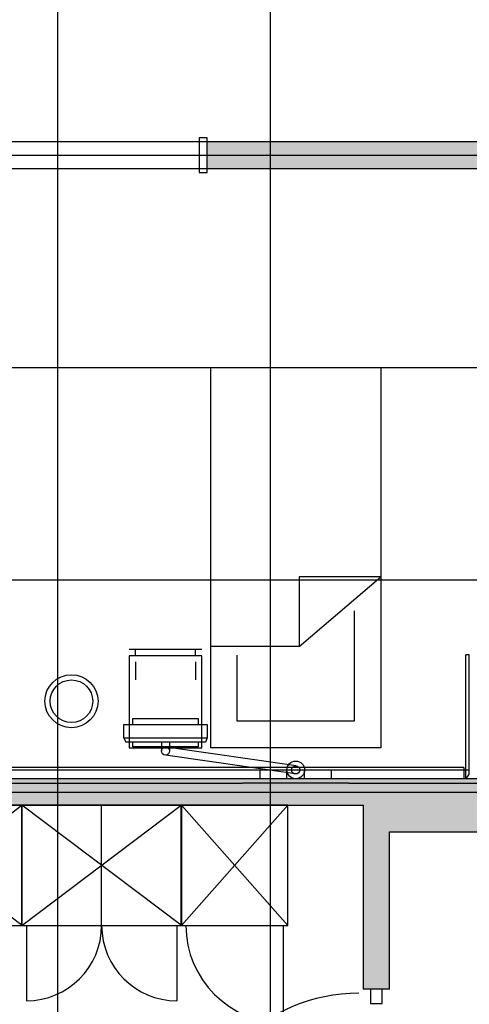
# Model space of a CAD drawing. Header units: millimetres. Extents: x 2502971067 to 2502991033, y 5626762590 to 5626807088.
# Tile 77 of 109: x 2502974836 to 2502977375, y 5626794010 to 5626799576. Entities that reach past the tile are written whole.
import ezdxf

# ---------------------------------------------------------------- set-up
doc = ezdxf.new("R2010")
doc.units = ezdxf.units.MM
for name, color, linetype in [('A_Fenster-Innen', 2, 'Continuous'), ('A_Raster', 253, 'Continuous'), ('A_Schraffur-F90', 9, 'Continuous'), ('A_Schraffur-Wand', 9, 'Continuous'), ('A_Tür-T30', 1, 'Continuous'), ('A_Wand', 7, 'Continuous'), ('A_Wand-F90', 7, 'Continuous'), ('I_Bett', 2, 'Continuous'), ('I_Bettenwandkanal', 2, 'Continuous'), ('I_Möbel', 2, 'Continuous')]:
    doc.layers.add(name, color=color, linetype=linetype)

msp = doc.modelspace()

# ---------------------------------------------------------------- hatches: boundary and pattern name
at = {"layer": 'A_Schraffur-F90'}
h = msp.add_hatch(color=256, dxfattribs=at)
h.dxf.hatch_style = 1
h.paths.add_polyline_path([(2502979925, 5626795135.002), (2502979775, 5626795135.002), (2502977920, 5626795135.002), (2502977920, 5626795285.002), (2502977845, 5626795285.002), (2502972345, 5626795285.002), (2502972345, 5626795135.002), (2502976775.016, 5626795135.002), (2502976775.016, 5626794985.002), (2502976775.016, 5626794095.002), (2502976925.016, 5626794095.002), (2502976925.016, 5626794985.002), (2502979870, 5626794985.002), (2502979870, 5626795050.002), (2502979925, 5626795050.002)])
at = {"layer": 'A_Schraffur-Wand'}
h = msp.add_hatch(color=256, dxfattribs=at)
h.dxf.hatch_style = 1
h.paths.add_polyline_path([(2502979775, 5626798734.9995), (2502979775, 5626798609.9995), (2502979925, 5626798609.9995), (2502979925, 5626799009.9995), (2502979775, 5626799009.9995), (2502979775, 5626798884.9995), (2502975894.998, 5626798884.9995), (2502975894.998, 5626798734.9995)])

# ---------------------------------------------------------------- linework, layer by layer
at = {"layer": 'A_Fenster-Innen'}
for p, q in [((2502975894.998, 5626798907.9995), (2502975849.998, 5626798907.9995)), ((2502975849.998, 5626798907.9995), (2502975849.998, 5626798711.9995)), ((2502975894.998, 5626798884.9995), (2502975894.998, 5626798907.9995)), ((2502975894.998, 5626798884.9995), (2502974634.998, 5626798884.9995)), ((2502974634.998, 5626798734.9995), (2502975894.998, 5626798734.9995)), ((2502975894.998, 5626798711.9995), (2502975894.998, 5626798734.9995)), ((2502975849.998, 5626798711.9995), (2502975894.998, 5626798711.9995))]:
    msp.add_line(p, q, dxfattribs=at)
at = {"layer": 'A_Raster'}
for p, q in [((2502975050, 5626806160), (2502975050, 5626762660)), ((2502976250, 5626806160), (2502976250, 5626762660)), ((2502971300, 5626798810), (2502990800, 5626798810)), ((2502971300, 5626797610), (2502990800, 5626797610)), ((2502971300, 5626796410), (2502990800, 5626796410)), ((2502971300, 5626795210), (2502990800, 5626795210))]:
    msp.add_line(p, q, dxfattribs=at)
at = {"layer": 'A_Tür-T30'}
for p, q in [((2502976817.516, 5626794095.002), (2502976817.516, 5626794015.002)), ((2502976882.516, 5626794095.002), (2502976817.516, 5626794095.002)), ((2502976882.516, 5626794015.002), (2502976882.516, 5626794095.002)), ((2502976817.516, 5626794015.002), (2502976882.516, 5626794015.002))]:
    msp.add_line(p, q, dxfattribs=at)
msp.add_arc((2502976752.016, 5626793107.502), 965, 90, 180, dxfattribs=at)
at = {"layer": 'A_Wand'}
for p, q in [((2502979775, 5626798884.9995), (2502975894.998, 5626798884.9995)), ((2502975894.998, 5626798734.9995), (2502975894.998, 5626798884.9995)), ((2502975894.998, 5626798734.9995), (2502979775, 5626798734.9995)), ((2502974436.20447, 5626795259.99998), (2502976094.95768, 5626795259.99998)), ((2502976694.95768, 5626795259.99998), (2502977575, 5626795259.99998))]:
    msp.add_line(p, q, dxfattribs=at)
at = {"layer": 'A_Wand-F90'}
for p, q in [((2502977845, 5626795285.002), (2502972345, 5626795285.002)), ((2502972345, 5626795135.002), (2502976775.016, 5626795135.002)), ((2502976775.016, 5626795135.002), (2502976775.016, 5626794985.002)), ((2502976775.016, 5626794985.002), (2502976775.016, 5626794095.002)), ((2502976925.016, 5626794095.002), (2502976925.016, 5626794985.002)), ((2502976925.016, 5626794985.002), (2502979870, 5626794985.002)), ((2502976925.016, 5626794095.002), (2502976775.016, 5626794095.002))]:
    msp.add_line(p, q, dxfattribs=at)
at = {"layer": 'I_Bett'}
for p, q in [((2502975914.997837, 5626795459.999834), (2502975914.997837, 5626797609.999956)), ((2502975914.997837, 5626797609.999956), (2502976874.997883, 5626797609.999956)), ((2502976874.997883, 5626797609.999956), (2502976874.997883, 5626795459.999834)), ((2502976413.977497, 5626796426.997149), (2502976413.977497, 5626796033.466387)), ((2502976413.977497, 5626796033.466387), (2502976874.997883, 5626796426.997149)), ((2502976874.997883, 5626796426.997149), (2502976413.977497, 5626796426.997149)), ((2502976724.997883, 5626796233.216997), (2502976724.997883, 5626795609.999895)), ((2502975864.997837, 5626796014.999895), (2502975454.997807, 5626796014.999895)), ((2502975489.997822, 5626795979.999895), (2502975489.997822, 5626796014.999895)), ((2502975829.997837, 5626795979.999895), (2502975829.997837, 5626796014.999895)), ((2502976413.977497, 5626796033.466387), (2502975914.997837, 5626796033.466387)), ((2502975454.997807, 5626795979.999895), (2502975454.997807, 5626795459.999834)), ((2502975864.997837, 5626795979.999895), (2502975454.997807, 5626795979.999895)), ((2502975489.997822, 5626795944.999895), (2502975489.997822, 5626795844.999895)), ((2502975829.997837, 5626795944.999895), (2502975829.997837, 5626795844.999895)), ((2502975864.997837, 5626795459.999834), (2502975864.997837, 5626795979.999895)), ((2502976064.997837, 5626795609.999895), (2502976064.997837, 5626795984.006731)), ((2502976724.997883, 5626795609.999895), (2502976064.997837, 5626795609.999895)), ((2502975454.997807, 5626795459.999834), (2502975864.997837, 5626795459.999834)), ((2502976874.997883, 5626795459.999834), (2502975914.997837, 5626795459.999834))]:
    msp.add_line(p, q, dxfattribs=at)
for radius in [150.000006, 120.000005]:
    msp.add_circle((2502975128.696522, 5626795723.298601), radius, dxfattribs=at)
at = {"layer": 'I_Bettenwandkanal'}
msp.add_line((2502972970.006542, 5626795334.998089), (2502977374.999015, 5626795334.998089), dxfattribs=at)
at = {"layer": 'I_Möbel'}
for p, q in [((2502977355, 5626795285), (2502977355, 5626795984.98475)), ((2502977375, 5626795984.98462), (2502977355, 5626795984.98462)), ((2502977375, 5626795308.582), (2502977375, 5626795984.98462)), ((2502975474.95768, 5626795591.94191), (2502975474.95768, 5626795625.06691)), ((2502975474.95768, 5626795625.06691), (2502975844.95768, 5626795625.06691)), ((2502975844.95768, 5626795625.06691), (2502975844.95768, 5626795591.94191)), ((2502975424.95768, 5626795516.94192), (2502975424.95768, 5626795591.94191)), ((2502975424.95768, 5626795591.94191), (2502975894.95768, 5626795591.94191)), ((2502975894.95768, 5626795591.94191), (2502975894.95768, 5626795516.94191)), ((2502975424.95768, 5626795516.94192), (2502975434.95768, 5626795491.94192)), ((2502975424.95768, 5626795516.94192), (2502975894.95768, 5626795516.94191)), ((2502975894.95768, 5626795516.94191), (2502975884.95768, 5626795491.94191)), ((2502975884.95768, 5626795491.94191), (2502975434.95768, 5626795491.94192)), ((2502975474.95768, 5626795465.06691), (2502975474.95768, 5626795491.94192)), ((2502975844.95768, 5626795465.06691), (2502975474.95768, 5626795465.06691)), ((2502975637.08155, 5626795491.94191), (2502975637.08155, 5626795441.94191)), ((2502976398.3454, 5626795357.87549), (2502975665.50365, 5626795464.39203)), ((2502975683.08268, 5626795491.94191), (2502975683.08268, 5626795441.94191)), ((2502975844.95768, 5626795491.94191), (2502975844.95768, 5626795465.06691)), ((2502976391.69939, 5626795312.28238), (2502975658.85764, 5626795418.79892)), ((2502977344.99902, 5626795348.06539), (2502972970.00024, 5626795348.00337)), ((2502976194.95768, 5626795284.99998), (2502976194.95768, 5626795334.99998)), ((2502976194.95768, 5626795334.99998), (2502976594.95768, 5626795334.99998)), ((2502976344.95768, 5626795284.99998), (2502976344.95768, 5626795334.99998)), ((2502976444.95768, 5626795284.99998), (2502976444.95768, 5626795334.99998)), ((2502976594.95768, 5626795334.99998), (2502976594.95768, 5626795284.99998)), ((2502977344.99902, 5626795348.06582), (2502977344.99902, 5626795285.08795)), ((2502976594.95768, 5626795284.99998), (2502976194.95768, 5626795284.99998)), ((2502977355, 5626795285), (2502977375, 5626795308.582)), ((2502976694.95768, 5626795259.99998), (2502976094.95768, 5626795259.99998)), ((2502974848.999, 5626795135.00033), (2502973948.999, 5626795135.00033)), ((2502974849.999, 5626794455.00033), (2502973948.999, 5626795135.00033)), ((2502973948.999, 5626794455.00033), (2502974848.999, 5626795135.00033)), ((2502975748.999, 5626795135.00033), (2502974848.999, 5626795135.00033)), ((2502974848.999, 5626795135.00033), (2502974848.999, 5626794455.00033)), ((2502975749.999, 5626794455.00033), (2502974848.999, 5626795135.00033)), ((2502974848.999, 5626794455.00033), (2502975748.999, 5626795135.00033)), ((2502974848.999, 5626794455.00033), (2502974848.999, 5626795135.00033)), ((2502975298.999, 5626794455.00033), (2502975298.999, 5626795135.00033)), ((2502975748.999, 5626794455.00033), (2502975748.999, 5626795135.00033)), ((2502976349.999, 5626795135.00033), (2502975749.999, 5626795135.00033)), ((2502975749.999, 5626795135.00033), (2502975749.999, 5626794455.00033)), ((2502976349.999, 5626794455.00033), (2502975749.999, 5626795135.00033)), ((2502975749.999, 5626794455.00033), (2502976349.999, 5626795135.00033)), ((2502976349.999, 5626794455.00033), (2502976349.999, 5626795135.00033)), ((2502973948.999, 5626794455.00033), (2502974848.999, 5626794455.00033)), ((2502974848.999, 5626794455.00033), (2502975748.999, 5626794455.00033)), ((2502974873.999, 5626794455.00033), (2502974873.999, 5626794030.00033)), ((2502975723.999, 5626794455.00033), (2502975723.999, 5626794030.00033)), ((2502975749.999, 5626794455.00033), (2502976349.999, 5626794455.00033)), ((2502976324.999, 5626794455.00033), (2502976324.999, 5626793905.00033))]:
    msp.add_line(p, q, dxfattribs=at)
for centre, radius in [((2502975659.95768, 5626795441.94191), 23.125), ((2502976394.95768, 5626795334.99998), 50), ((2502976394.95768, 5626795334.99998), 23.125)]:
    msp.add_circle(centre, radius, dxfattribs=at)
for centre, radius, start, end in [((2502974873.999, 5626794455.00033), 425, 270, 0), ((2502975723.999, 5626794455.00033), 425, 180, 270), ((2502976324.999, 5626794455.00033), 550, 180, 270)]:
    msp.add_arc(centre, radius, start, end, dxfattribs=at)

doc.saveas('drawing.dxf')
